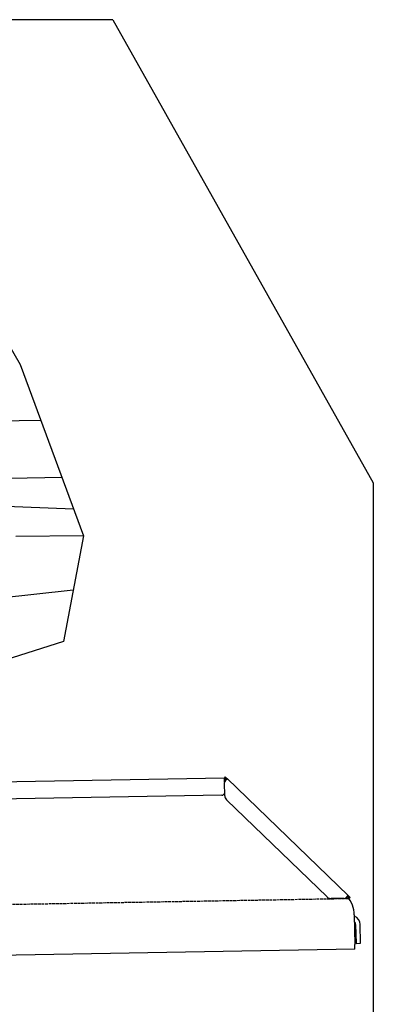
# Model space of a CAD drawing. Extents: x 1073 to 6773, y 5641 to 11966.
# Tile 58 of 58: x 5662 to 6273, y 10266 to 11966. Entities that reach past the tile are written whole.
import ezdxf

# ---------------------------------------------------------------- set-up
doc = ezdxf.new("R2010")
doc.units = 0
doc.linetypes.add('GEN3', pattern=[6.25, 5, -1.25])
doc.layers.get('0').update_dxf_attribs({"linetype": 'CONTINUOUS'})
doc.layers.add('3', color=6, linetype='GEN3')
doc.layers.add('CAR', color=10, linetype='CONTINUOUS')

msp = doc.modelspace()

# ---------------------------------------------------------------- linework, layer by layer
for p, q in [((5822.8, 11965.9), (2672.8, 11965.9)), ((5822.8, 11965.9), (6272.8, 11165.9)), ((6272.8, 11165.9), (6272.8, 7665.9)), ((4651, 10633), (6015.8, 10656.8)), ((6017, 10658.5), (6015.6, 10657.1)), ((6017.4, 10655.4), (6015.6, 10657.1)), ((6016.1, 10625.9), (6015.7, 10648.4)), ((6016, 10650), (6015.8, 10656.8)), ((6017, 10658.5), (6018.8, 10656.8)), ((6018.9, 10653.9), (6017.4, 10655.4)), ((6018.8, 10656.8), (6020.3, 10655.3)), ((6018.9, 10653.9), (6019.2, 10654.3)), ((6019.2, 10654.3), (6020.3, 10655.3)), ((6020.3, 10655.3), (6229.5, 10453.3)), ((6011.4, 10626.8), (4656.6, 10603.1)), ((6193, 10451), (6019.2, 10618.9)), ((6222.7, 10448.5), (6200.2, 10448.1)), ((6228.5, 10452.3), (6228.1, 10451.9)), ((6229.6, 10450.4), (6228.1, 10451.9)), ((6229.5, 10453.3), (6228.5, 10452.3)), ((6229.5, 10453.3), (6231, 10451.9)), ((6231.4, 10448.7), (6229.6, 10450.4)), ((6231, 10451.9), (6232.8, 10450.1)), ((6231.4, 10448.7), (6232.8, 10450.1)), ((6240, 10420), (6240.9, 10368.7)), ((6242.3, 10403.2), (6242.9, 10370.8)), ((6250.9, 10371), (6250.3, 10403.3)), ((6241, 10360.7), (4741.3, 10334.5)), ((6241, 10360.7), (6240.9, 10368.7)), ((6242.9, 10370.8), (6250.9, 10371))]:
    msp.add_line(p, q)
for points in [[(6017.3, 10652.1, 0), (6017.2, 10652.1, 0), (6017.2, 10652.1, 0), (6017.2, 10652.1, 0), (6017.2, 10652.1, 0), (6017.2, 10652.1, 0), (6017.2, 10652.1, 0), (6017.2, 10652.1, 0), (6017.2, 10652.1, 0), (6017.2, 10652.2, 0), (6017.2, 10652.2, 0), (6017.2, 10652.2, 0), (6017.1, 10652.2, 0), (6017.1, 10652.2, 0), (6017.1, 10652.2, 0), (6017.1, 10652.2, 0), (6017.1, 10652.2, 0), (6017.1, 10652.2, 0), (6017.1, 10652.2, 0), (6017.1, 10652.2, 0), (6017.1, 10652.2, 0), (6017.1, 10652.2, 0), (6017.1, 10652.2, 0), (6017.1, 10652.2, 0), (6017.1, 10652.2, 0), (6017, 10652.2, 0), (6017, 10652.2, 0), (6017, 10652.2, 0), (6017, 10652.2, 0), (6017, 10652.2, 0), (6017, 10652.2, 0), (6017, 10652.2, 0), (6017, 10652.2, 0), (6017, 10652.2, 0), (6017, 10652.2, 0), (6017, 10652.2, 0), (6016.9, 10652.3, 0), (6016.9, 10652.3, 0), (6016.9, 10652.3, 0), (6016.9, 10652.3, 0), (6016.9, 10652.3, 0), (6016.9, 10652.3, 0), (6016.9, 10652.3, 0), (6016.9, 10652.3, 0), (6016.9, 10652.3, 0), (6016.9, 10652.3, 0), (6016.9, 10652.3, 0), (6016.9, 10652.3, 0), (6016.9, 10652.3, 0), (6016.8, 10652.3, 0), (6016.8, 10652.3, 0), (6016.8, 10652.3, 0), (6016.8, 10652.3, 0), (6016.8, 10652.3, 0), (6016.8, 10652.3, 0), (6016.8, 10652.3, 0), (6016.8, 10652.3, 0), (6016.8, 10652.3, 0), (6016.8, 10652.3, 0), (6016.8, 10652.3, 0), (6016.8, 10652.3, 0), (6016.8, 10652.3, 0), (6016.7, 10652.3, 0), (6016.7, 10652.3, 0), (6016.7, 10652.4, 0), (6016.7, 10652.4, 0), (6016.7, 10652.4, 0), (6016.7, 10652.4, 0), (6016.7, 10652.4, 0), (6016.7, 10652.4, 0), (6016.7, 10652.4, 0), (6016.7, 10652.4, 0), (6016.7, 10652.4, 0), (6016.7, 10652.4, 0), (6016.7, 10652.4, 0), (6016.6, 10652.4, 0), (6016.6, 10652.4, 0), (6016.6, 10652.4, 0), (6016.6, 10652.4, 0), (6016.6, 10652.4, 0), (6016.6, 10652.4, 0), (6016.6, 10652.4, 0), (6016.6, 10652.4, 0), (6016.6, 10652.4, 0), (6016.6, 10652.4, 0), (6016.6, 10652.4, 0), (6016.6, 10652.4, 0), (6016.6, 10652.4, 0), (6016.6, 10652.4, 0), (6016.6, 10652.4, 0), (6016.6, 10652.4, 0), (6016.5, 10652.4, 0), (6016.5, 10652.4, 0), (6016.5, 10652.5, 0), (6016.5, 10652.5, 0), (6016.5, 10652.5, 0), (6016.5, 10652.5, 0), (6016.5, 10652.5, 0), (6016.5, 10652.5, 0), (6016.5, 10652.5, 0), (6016.5, 10652.5, 0), (6016.5, 10652.5, 0), (6016.5, 10652.5, 0), (6016.5, 10652.5, 0), (6016.5, 10652.5, 0), (6016.5, 10652.5, 0), (6016.4, 10652.5, 0), (6016.4, 10652.5, 0), (6016.4, 10652.5, 0), (6016.4, 10652.5, 0), (6016.4, 10652.5, 0), (6016.4, 10652.5, 0), (6016.4, 10652.5, 0), (6016.4, 10652.5, 0), (6016.4, 10652.5, 0), (6016.4, 10652.5, 0), (6016.4, 10652.5, 0), (6016.4, 10652.5, 0), (6016.4, 10652.5, 0), (6016.4, 10652.5, 0), (6016.4, 10652.5, 0), (6016.4, 10652.5, 0), (6016.4, 10652.5, 0), (6016.4, 10652.5, 0), (6016.4, 10652.5, 0), (6016.4, 10652.5, 0), (6016.4, 10652.6, 0), (6016.3, 10652.6, 0), (6016.3, 10652.6, 0), (6016.3, 10652.6, 0), (6016.3, 10652.6, 0), (6016.3, 10652.6, 0), (6016.3, 10652.6, 0), (6016.3, 10652.6, 0), (6016.3, 10652.6, 0), (6016.3, 10652.6, 0), (6016.3, 10652.6, 0), (6016.3, 10652.6, 0), (6016.3, 10652.6, 0), (6016.3, 10652.6, 0), (6016.3, 10652.6, 0), (6016.3, 10652.6, 0), (6016.3, 10652.6, 0), (6016.3, 10652.6, 0), (6016.3, 10652.6, 0), (6016.3, 10652.6, 0), (6016.3, 10652.6, 0), (6016.2, 10652.6, 0), (6016.2, 10652.6, 0), (6016.2, 10652.6, 0), (6016.2, 10652.6, 0), (6016.2, 10652.6, 0), (6016.2, 10652.6, 0), (6016.2, 10652.6, 0), (6016.2, 10652.6, 0), (6016.2, 10652.6, 0), (6016.2, 10652.6, 0), (6016.2, 10652.6, 0), (6016.2, 10652.6, 0), (6016.2, 10652.6, 0), (6016.2, 10652.6, 0), (6016.2, 10652.6, 0), (6016.2, 10652.6, 0), (6016.2, 10652.6, 0), (6016.2, 10652.6, 0), (6016.2, 10652.6, 0), (6016.2, 10652.7, 0), (6016.2, 10652.7, 0), (6016.2, 10652.7, 0), (6016.2, 10652.7, 0), (6016.2, 10652.7, 0), (6016.2, 10652.7, 0), (6016.2, 10652.7, 0), (6016.2, 10652.7, 0), (6016.1, 10652.7, 0), (6016.1, 10652.7, 0), (6016.1, 10652.7, 0), (6016.1, 10652.7, 0), (6016.1, 10652.7, 0), (6016.1, 10652.7, 0), (6016.1, 10652.7, 0), (6016.1, 10652.7, 0), (6016.1, 10652.7, 0), (6016.1, 10652.7, 0), (6016.1, 10652.7, 0), (6016.1, 10652.7, 0), (6016.1, 10652.7, 0), (6016.1, 10652.7, 0), (6016.1, 10652.7, 0), (6016.1, 10652.7, 0), (6016.1, 10652.7, 0), (6016.1, 10652.7, 0), (6016.1, 10652.7, 0), (6016.1, 10652.7, 0), (6016.1, 10652.7, 0), (6016.1, 10652.7, 0), (6016.1, 10652.7, 0), (6016.1, 10652.7, 0), (6016.1, 10652.7, 0), (6016.1, 10652.7, 0), (6016.1, 10652.7, 0), (6016.1, 10652.7, 0), (6016.1, 10652.7, 0), (6016.1, 10652.7, 0), (6016.1, 10652.7, 0), (6016.1, 10652.7, 0), (6016.1, 10652.7, 0), (6016.1, 10652.7, 0), (6016.1, 10652.7, 0), (6016.1, 10652.7, 0), (6016.1, 10652.7, 0), (6016, 10652.7, 0), (6016, 10652.7, 0), (6016, 10652.7, 0), (6016, 10652.7, 0), (6016, 10652.7, 0), (6016, 10652.7, 0), (6016, 10652.7, 0), (6016, 10652.8, 0), (6016, 10652.8, 0), (6016, 10652.8, 0), (6016, 10652.8, 0), (6016, 10652.8, 0), (6016, 10652.8, 0), (6016, 10652.8, 0), (6016, 10652.8, 0), (6016, 10652.8, 0), (6016, 10652.8, 0), (6016, 10652.8, 0), (6016, 10652.8, 0), (6016, 10652.8, 0), (6016, 10652.8, 0), (6016, 10652.8, 0), (6016, 10652.8, 0), (6016, 10652.8, 0), (6016, 10652.8, 0), (6016, 10652.8, 0), (6016, 10652.8, 0), (6016, 10652.8, 0), (6016, 10652.8, 0), (6016, 10652.8, 0), (6016, 10652.8, 0), (6016, 10652.8, 0), (6016, 10652.8, 0), (6016, 10652.8, 0), (6016, 10652.8, 0), (6016, 10652.8, 0), (6016, 10652.8, 0), (6016, 10652.8, 0), (6016, 10652.8, 0), (6016, 10652.8, 0), (6016, 10652.8, 0), (6016, 10652.8, 0), (6016, 10652.8, 0), (6016, 10652.8, 0), (6016, 10652.8, 0), (6015.9, 10652.8, 0), (6015.9, 10652.8, 0), (6015.9, 10652.8, 0), (6015.9, 10652.8, 0), (6015.9, 10652.8, 0), (6015.9, 10652.8, 0), (6015.9, 10652.8, 0), (6015.9, 10652.8, 0), (6015.9, 10652.8, 0), (6015.9, 10652.8, 0), (6015.9, 10652.8, 0), (6015.9, 10652.8, 0), (6015.9, 10652.8, 0), (6015.9, 10652.8, 0), (6015.9, 10652.8, 0), (6015.9, 10652.8, 0), (6015.9, 10652.8, 0), (6015.9, 10652.8, 0), (6015.9, 10652.8, 0), (6015.9, 10652.8, 0), (6015.9, 10652.8, 0), (6015.9, 10652.8, 0), (6015.9, 10652.8, 0), (6015.9, 10652.8, 0), (6015.9, 10652.8, 0), (6015.9, 10652.8, 0), (6015.9, 10652.8, 0), (6015.9, 10652.8, 0), (6015.9, 10652.8, 0), (6015.9, 10652.8, 0), (6015.9, 10652.8, 0), (6015.9, 10652.8, 0), (6015.9, 10652.8, 0), (6015.9, 10652.8, 0), (6015.9, 10652.8, 0), (6015.9, 10652.8, 0), (6015.9, 10652.8, 0), (6015.9, 10652.8, 0), (6015.9, 10652.8, 0), (6015.9, 10652.8, 0), (6015.9, 10652.8, 0), (6015.9, 10652.8, 0), (6015.9, 10652.8, 0), (6015.9, 10652.8, 0), (6015.9, 10652.8, 0), (6015.9, 10652.8, 0), (6015.9, 10652.8, 0), (6015.9, 10652.8, 0), (6015.9, 10652.8, 0), (6015.9, 10652.8, 0), (6015.9, 10652.8, 0), (6015.9, 10652.8, 0), (6015.9, 10652.8, 0), (6015.9, 10652.8, 0), (6015.9, 10652.8, 0), (6015.9, 10652.8, 0), (6015.9, 10652.8, 0), (6015.9, 10652.8, 0), (6015.9, 10652.8, 0), (6015.9, 10652.8, 0), (6015.9, 10652.8, 0), (6015.9, 10652.8, 0), (6015.9, 10652.8, 0), (6015.9, 10652.8, 0)], [(6018.4, 10653.1, 0), (6018.4, 10653.1, 0), (6018.4, 10653.1, 0), (6018.4, 10653.1, 0), (6018.4, 10653.1, 0), (6018.4, 10653.1, 0), (6018.4, 10653.1, 0), (6018.4, 10653.1, 0), (6018.4, 10653.1, 0), (6018.4, 10653.1, 0), (6018.4, 10653, 0), (6018.4, 10653, 0), (6018.4, 10653, 0), (6018.4, 10653, 0), (6018.4, 10653, 0), (6018.4, 10653, 0), (6018.4, 10653, 0), (6018.3, 10653, 0), (6018.3, 10653, 0), (6018.3, 10653, 0), (6018.3, 10653, 0), (6018.3, 10653, 0), (6018.3, 10653, 0), (6018.3, 10653, 0), (6018.3, 10653, 0), (6018.3, 10653, 0), (6018.3, 10653, 0), (6018.3, 10653, 0), (6018.3, 10653, 0), (6018.3, 10653, 0), (6018.3, 10653, 0), (6018.3, 10653, 0), (6018.3, 10653, 0), (6018.3, 10653, 0), (6018.3, 10653, 0), (6018.3, 10653, 0), (6018.3, 10653, 0), (6018.2, 10653, 0), (6018.2, 10653, 0), (6018.2, 10652.9, 0), (6018.2, 10652.9, 0), (6018.2, 10652.9, 0), (6018.2, 10652.9, 0), (6018.2, 10652.9, 0), (6018.2, 10652.9, 0), (6018.2, 10652.9, 0), (6018.2, 10652.9, 0), (6018.2, 10652.9, 0), (6018.2, 10652.9, 0), (6018.2, 10652.9, 0), (6018.2, 10652.9, 0), (6018.2, 10652.9, 0), (6018.2, 10652.9, 0), (6018.2, 10652.9, 0), (6018.2, 10652.9, 0), (6018.2, 10652.9, 0), (6018.2, 10652.9, 0), (6018.2, 10652.9, 0), (6018.2, 10652.9, 0), (6018.1, 10652.9, 0), (6018.1, 10652.9, 0), (6018.1, 10652.9, 0), (6018.1, 10652.9, 0), (6018.1, 10652.9, 0), (6018.1, 10652.9, 0), (6018.1, 10652.9, 0), (6018.1, 10652.9, 0), (6018.1, 10652.9, 0), (6018.1, 10652.8, 0), (6018.1, 10652.8, 0), (6018.1, 10652.8, 0), (6018.1, 10652.8, 0), (6018.1, 10652.8, 0), (6018.1, 10652.8, 0), (6018.1, 10652.8, 0), (6018.1, 10652.8, 0), (6018.1, 10652.8, 0), (6018.1, 10652.8, 0), (6018.1, 10652.8, 0), (6018.1, 10652.8, 0), (6018.1, 10652.8, 0), (6018.1, 10652.8, 0), (6018.1, 10652.8, 0), (6018, 10652.8, 0), (6018, 10652.8, 0), (6018, 10652.8, 0), (6018, 10652.8, 0), (6018, 10652.8, 0), (6018, 10652.8, 0), (6018, 10652.8, 0), (6018, 10652.8, 0), (6018, 10652.8, 0), (6018, 10652.8, 0), (6018, 10652.8, 0), (6018, 10652.8, 0), (6018, 10652.8, 0), (6018, 10652.7, 0), (6018, 10652.7, 0), (6018, 10652.7, 0), (6018, 10652.7, 0), (6018, 10652.7, 0), (6018, 10652.7, 0), (6018, 10652.7, 0), (6017.9, 10652.7, 0), (6017.9, 10652.7, 0), (6017.9, 10652.7, 0), (6017.9, 10652.7, 0), (6017.9, 10652.7, 0), (6017.9, 10652.7, 0), (6017.9, 10652.7, 0), (6017.9, 10652.7, 0), (6017.9, 10652.7, 0), (6017.9, 10652.7, 0), (6017.9, 10652.7, 0), (6017.9, 10652.7, 0), (6017.9, 10652.7, 0), (6017.9, 10652.7, 0), (6017.9, 10652.7, 0), (6017.9, 10652.7, 0), (6017.9, 10652.7, 0), (6017.9, 10652.7, 0), (6017.9, 10652.7, 0), (6017.9, 10652.7, 0), (6017.9, 10652.6, 0), (6017.9, 10652.6, 0), (6017.9, 10652.6, 0), (6017.9, 10652.6, 0), (6017.9, 10652.6, 0), (6017.8, 10652.6, 0), (6017.8, 10652.6, 0), (6017.8, 10652.6, 0), (6017.8, 10652.6, 0), (6017.8, 10652.6, 0), (6017.8, 10652.6, 0), (6017.8, 10652.6, 0), (6017.8, 10652.6, 0), (6017.8, 10652.6, 0), (6017.8, 10652.6, 0), (6017.8, 10652.6, 0), (6017.8, 10652.6, 0), (6017.8, 10652.6, 0), (6017.8, 10652.6, 0), (6017.8, 10652.6, 0), (6017.8, 10652.6, 0), (6017.8, 10652.6, 0), (6017.8, 10652.6, 0), (6017.8, 10652.6, 0), (6017.8, 10652.6, 0), (6017.8, 10652.6, 0), (6017.8, 10652.6, 0), (6017.7, 10652.5, 0), (6017.7, 10652.5, 0), (6017.7, 10652.5, 0), (6017.7, 10652.5, 0), (6017.7, 10652.5, 0), (6017.7, 10652.5, 0), (6017.7, 10652.5, 0), (6017.7, 10652.5, 0), (6017.7, 10652.5, 0), (6017.7, 10652.5, 0), (6017.7, 10652.5, 0), (6017.7, 10652.5, 0), (6017.7, 10652.5, 0), (6017.7, 10652.5, 0), (6017.7, 10652.5, 0), (6017.7, 10652.5, 0), (6017.7, 10652.5, 0), (6017.7, 10652.5, 0), (6017.7, 10652.5, 0), (6017.7, 10652.5, 0), (6017.7, 10652.5, 0), (6017.6, 10652.5, 0), (6017.6, 10652.5, 0), (6017.6, 10652.5, 0), (6017.6, 10652.5, 0), (6017.6, 10652.5, 0), (6017.6, 10652.4, 0), (6017.6, 10652.4, 0), (6017.6, 10652.4, 0), (6017.6, 10652.4, 0), (6017.6, 10652.4, 0), (6017.6, 10652.4, 0), (6017.6, 10652.4, 0), (6017.6, 10652.4, 0), (6017.6, 10652.4, 0), (6017.6, 10652.4, 0), (6017.6, 10652.4, 0), (6017.6, 10652.4, 0), (6017.6, 10652.4, 0), (6017.6, 10652.4, 0), (6017.6, 10652.4, 0), (6017.6, 10652.4, 0)], [(6020.3, 10655.3, 0), (6020.3, 10655.3, 0), (6020.3, 10655.3, 0), (6020.3, 10655.3, 0), (6020.3, 10655.3, 0), (6020.3, 10655.3, 0), (6020.3, 10655.3, 0), (6020.3, 10655.3, 0), (6020.3, 10655.3, 0), (6020.3, 10655.3, 0), (6020.3, 10655.3, 0), (6020.3, 10655.3, 0), (6020.3, 10655.3, 0), (6020.3, 10655.3, 0), (6020.3, 10655.3, 0), (6020.3, 10655.3, 0), (6020.3, 10655.3, 0), (6020.3, 10655.3, 0), (6020.3, 10655.3, 0), (6020.3, 10655.3, 0), (6020.3, 10655.3, 0), (6020.3, 10655.3, 0), (6020.3, 10655.3, 0), (6020.3, 10655.3, 0), (6020.3, 10655.3, 0), (6020.3, 10655.3, 0), (6020.3, 10655.3, 0), (6020.3, 10655.3, 0), (6020.3, 10655.3, 0), (6020.3, 10655.3, 0), (6020.3, 10655.3, 0), (6020.3, 10655.3, 0), (6020.3, 10655.3, 0), (6020.3, 10655.2, 0), (6020.3, 10655.2, 0), (6020.3, 10655.2, 0), (6020.3, 10655.2, 0), (6020.3, 10655.2, 0), (6020.3, 10655.2, 0), (6020.3, 10655.2, 0), (6020.3, 10655.2, 0), (6020.3, 10655.2, 0), (6020.3, 10655.2, 0), (6020.3, 10655.2, 0), (6020.3, 10655.2, 0), (6020.3, 10655.2, 0), (6020.3, 10655.2, 0), (6020.3, 10655.2, 0), (6020.3, 10655.2, 0), (6020.3, 10655.2, 0), (6020.3, 10655.2, 0), (6020.3, 10655.2, 0), (6020.3, 10655.2, 0), (6020.3, 10655.2, 0), (6020.3, 10655.2, 0), (6020.3, 10655.2, 0), (6020.3, 10655.2, 0), (6020.3, 10655.2, 0), (6020.3, 10655.2, 0), (6020.3, 10655.2, 0), (6020.3, 10655.2, 0), (6020.3, 10655.2, 0), (6020.3, 10655.1, 0), (6020.3, 10655.1, 0), (6020.3, 10655.1, 0), (6020.3, 10655.1, 0), (6020.3, 10655.1, 0), (6020.3, 10655.1, 0), (6020.3, 10655.1, 0), (6020.3, 10655.1, 0), (6020.3, 10655.1, 0), (6020.3, 10655.1, 0), (6020.3, 10655.1, 0), (6020.3, 10655.1, 0), (6020.3, 10655.1, 0), (6020.3, 10655.1, 0), (6020.3, 10655.1, 0), (6020.3, 10655.1, 0), (6020.3, 10655.1, 0), (6020.3, 10655.1, 0), (6020.3, 10655.1, 0), (6020.3, 10655.1, 0), (6020.3, 10655.1, 0), (6020.3, 10655.1, 0), (6020.3, 10655.1, 0), (6020.3, 10655.1, 0), (6020.3, 10655.1, 0), (6020.3, 10655, 0), (6020.3, 10655, 0), (6020.3, 10655, 0), (6020.3, 10655, 0), (6020.3, 10655, 0), (6020.3, 10655, 0), (6020.3, 10655, 0), (6020.3, 10655, 0), (6020.3, 10655, 0), (6020.3, 10655, 0), (6020.3, 10655, 0), (6020.3, 10655, 0), (6020.3, 10655, 0), (6020.3, 10655, 0), (6020.3, 10655, 0), (6020.3, 10655, 0), (6020.3, 10655, 0), (6020.3, 10655, 0), (6020.3, 10655, 0), (6020.3, 10655, 0), (6020.3, 10655, 0), (6020.3, 10655, 0), (6020.3, 10654.9, 0), (6020.3, 10654.9, 0), (6020.3, 10654.9, 0), (6020.3, 10654.9, 0), (6020.3, 10654.9, 0), (6020.3, 10654.9, 0), (6020.3, 10654.9, 0), (6020.3, 10654.9, 0), (6020.3, 10654.9, 0), (6020.3, 10654.9, 0), (6020.3, 10654.9, 0), (6020.3, 10654.9, 0), (6020.3, 10654.9, 0), (6020.3, 10654.9, 0), (6020.3, 10654.9, 0), (6020.3, 10654.9, 0), (6020.3, 10654.9, 0), (6020.3, 10654.9, 0), (6020.2, 10654.9, 0), (6020.2, 10654.9, 0), (6020.2, 10654.8, 0), (6020.2, 10654.8, 0), (6020.2, 10654.8, 0), (6020.2, 10654.8, 0), (6020.2, 10654.8, 0), (6020.2, 10654.8, 0), (6020.2, 10654.8, 0), (6020.2, 10654.8, 0), (6020.2, 10654.8, 0), (6020.2, 10654.8, 0), (6020.2, 10654.8, 0), (6020.2, 10654.8, 0), (6020.2, 10654.8, 0), (6020.2, 10654.8, 0), (6020.2, 10654.8, 0), (6020.2, 10654.8, 0), (6020.2, 10654.8, 0), (6020.2, 10654.8, 0), (6020.2, 10654.8, 0), (6020.2, 10654.7, 0), (6020.2, 10654.7, 0), (6020.2, 10654.7, 0), (6020.2, 10654.7, 0), (6020.2, 10654.7, 0), (6020.2, 10654.7, 0), (6020.2, 10654.7, 0), (6020.2, 10654.7, 0), (6020.2, 10654.7, 0), (6020.2, 10654.7, 0), (6020.1, 10654.7, 0), (6020.1, 10654.7, 0), (6020.1, 10654.7, 0), (6020.1, 10654.7, 0), (6020.1, 10654.7, 0), (6020.1, 10654.7, 0), (6020.1, 10654.7, 0), (6020.1, 10654.6, 0), (6020.1, 10654.6, 0), (6020.1, 10654.6, 0), (6020.1, 10654.6, 0), (6020.1, 10654.6, 0), (6020.1, 10654.6, 0), (6020.1, 10654.6, 0), (6020.1, 10654.6, 0), (6020.1, 10654.6, 0), (6020.1, 10654.6, 0), (6020.1, 10654.6, 0), (6020.1, 10654.6, 0), (6020.1, 10654.6, 0), (6020.1, 10654.6, 0), (6020.1, 10654.6, 0), (6020.1, 10654.6, 0), (6020.1, 10654.6, 0), (6020.1, 10654.5, 0), (6020, 10654.5, 0), (6020, 10654.5, 0), (6020, 10654.5, 0), (6020, 10654.5, 0), (6020, 10654.5, 0), (6020, 10654.5, 0), (6020, 10654.5, 0), (6020, 10654.5, 0), (6020, 10654.5, 0), (6020, 10654.5, 0), (6020, 10654.5, 0), (6020, 10654.5, 0), (6020, 10654.5, 0), (6020, 10654.5, 0), (6020, 10654.5, 0), (6020, 10654.4, 0), (6020, 10654.4, 0), (6019.9, 10654.4, 0), (6019.9, 10654.4, 0), (6019.9, 10654.4, 0), (6019.9, 10654.4, 0), (6019.9, 10654.4, 0), (6019.9, 10654.4, 0), (6019.9, 10654.4, 0), (6019.9, 10654.4, 0), (6019.9, 10654.4, 0), (6019.9, 10654.4, 0), (6019.9, 10654.4, 0), (6019.9, 10654.4, 0), (6019.9, 10654.4, 0), (6019.9, 10654.3, 0), (6019.9, 10654.3, 0), (6019.9, 10654.3, 0), (6019.9, 10654.3, 0), (6019.9, 10654.3, 0), (6019.9, 10654.3, 0), (6019.8, 10654.3, 0), (6019.8, 10654.3, 0), (6019.8, 10654.3, 0), (6019.8, 10654.3, 0), (6019.8, 10654.3, 0), (6019.8, 10654.3, 0), (6019.8, 10654.3, 0), (6019.8, 10654.3, 0), (6019.8, 10654.3, 0), (6019.8, 10654.2, 0), (6019.8, 10654.2, 0), (6019.8, 10654.2, 0), (6019.8, 10654.2, 0), (6019.8, 10654.2, 0), (6019.8, 10654.2, 0), (6019.7, 10654.2, 0), (6019.7, 10654.2, 0), (6019.7, 10654.2, 0), (6019.7, 10654.2, 0), (6019.7, 10654.2, 0), (6019.7, 10654.2, 0), (6019.7, 10654.2, 0), (6019.7, 10654.2, 0), (6019.7, 10654.2, 0), (6019.7, 10654.1, 0), (6019.7, 10654.1, 0), (6019.7, 10654.1, 0), (6019.7, 10654.1, 0), (6019.6, 10654.1, 0), (6019.6, 10654.1, 0), (6019.6, 10654.1, 0), (6019.6, 10654.1, 0), (6019.6, 10654.1, 0), (6019.6, 10654.1, 0), (6019.6, 10654.1, 0), (6019.6, 10654.1, 0), (6019.6, 10654.1, 0), (6019.6, 10654.1, 0), (6019.6, 10654, 0), (6019.6, 10654, 0), (6019.6, 10654, 0), (6019.6, 10654, 0), (6019.6, 10654, 0), (6019.5, 10654, 0), (6019.5, 10654, 0), (6019.5, 10654, 0), (6019.5, 10654, 0), (6019.5, 10654, 0), (6019.5, 10654, 0), (6019.5, 10654, 0), (6019.5, 10654, 0), (6019.5, 10653.9, 0), (6019.5, 10653.9, 0), (6019.5, 10653.9, 0), (6019.5, 10653.9, 0), (6019.4, 10653.9, 0), (6019.4, 10653.9, 0), (6019.4, 10653.9, 0), (6019.4, 10653.9, 0), (6019.4, 10653.9, 0), (6019.4, 10653.9, 0), (6019.4, 10653.9, 0), (6019.4, 10653.9, 0), (6019.4, 10653.9, 0), (6019.4, 10653.9, 0), (6019.4, 10653.8, 0), (6019.4, 10653.8, 0), (6019.4, 10653.8, 0), (6019.3, 10653.8, 0), (6019.3, 10653.8, 0), (6019.3, 10653.8, 0), (6019.3, 10653.8, 0), (6019.3, 10653.8, 0), (6019.3, 10653.8, 0), (6019.3, 10653.8, 0), (6019.3, 10653.8, 0), (6019.3, 10653.8, 0), (6019.3, 10653.8, 0), (6019.3, 10653.7, 0), (6019.2, 10653.7, 0), (6019.2, 10653.7, 0), (6019.2, 10653.7, 0), (6019.2, 10653.7, 0), (6019.2, 10653.7, 0), (6019.2, 10653.7, 0), (6019.2, 10653.7, 0), (6019.2, 10653.7, 0), (6019.2, 10653.7, 0), (6019.2, 10653.7, 0), (6019.2, 10653.7, 0), (6019.1, 10653.7, 0), (6019.1, 10653.6, 0), (6019.1, 10653.6, 0), (6019.1, 10653.6, 0), (6019.1, 10653.6, 0), (6019.1, 10653.6, 0), (6019.1, 10653.6, 0), (6019.1, 10653.6, 0), (6019.1, 10653.6, 0), (6019.1, 10653.6, 0), (6019.1, 10653.6, 0), (6019.1, 10653.6, 0), (6019, 10653.6, 0), (6019, 10653.6, 0), (6019, 10653.5, 0), (6019, 10653.5, 0), (6019, 10653.5, 0), (6019, 10653.5, 0), (6019, 10653.5, 0), (6019, 10653.5, 0), (6019, 10653.5, 0), (6019, 10653.5, 0), (6018.9, 10653.5, 0), (6018.9, 10653.5, 0), (6018.9, 10653.5, 0), (6018.9, 10653.5, 0), (6018.9, 10653.5, 0), (6018.9, 10653.4, 0), (6018.9, 10653.4, 0), (6018.9, 10653.4, 0), (6018.9, 10653.4, 0), (6018.9, 10653.4, 0), (6018.9, 10653.4, 0), (6018.8, 10653.4, 0), (6018.8, 10653.4, 0), (6018.8, 10653.4, 0), (6018.8, 10653.4, 0), (6018.8, 10653.4, 0), (6018.8, 10653.4, 0), (6018.8, 10653.4, 0), (6018.8, 10653.3, 0), (6018.8, 10653.3, 0), (6018.8, 10653.3, 0), (6018.7, 10653.3, 0), (6018.7, 10653.3, 0), (6018.7, 10653.3, 0), (6018.7, 10653.3, 0), (6018.7, 10653.3, 0), (6018.7, 10653.3, 0), (6018.7, 10653.3, 0), (6018.7, 10653.3, 0), (6018.7, 10653.3, 0), (6018.6, 10653.3, 0), (6018.6, 10653.2, 0), (6018.6, 10653.2, 0), (6018.6, 10653.2, 0), (6018.6, 10653.2, 0), (6018.6, 10653.2, 0), (6018.6, 10653.2, 0), (6018.6, 10653.2, 0), (6018.6, 10653.2, 0), (6018.6, 10653.2, 0), (6018.6, 10653.2, 0), (6018.5, 10653.2, 0), (6018.5, 10653.2, 0), (6018.5, 10653.2, 0), (6018.5, 10653.1, 0), (6018.5, 10653.1, 0), (6018.5, 10653.1, 0), (6018.5, 10653.1, 0), (6018.5, 10653.1, 0), (6018.4, 10653.1, 0), (6018.4, 10653.1, 0), (6018.4, 10653.1, 0), (6018.4, 10653.1, 0)], [(6019, 10653.5, 0), (6019, 10653.5, 0), (6019, 10653.5, 0), (6019, 10653.5, 0), (6019, 10653.5, 0), (6019, 10653.5, 0), (6019, 10653.5, 0), (6019, 10653.5, 0), (6019, 10653.5, 0), (6019, 10653.5, 0), (6019, 10653.5, 0), (6019, 10653.5, 0), (6019, 10653.5, 0), (6019, 10653.5, 0), (6019, 10653.5, 0), (6019, 10653.5, 0), (6019, 10653.5, 0), (6019, 10653.5, 0), (6019, 10653.5, 0), (6019, 10653.5, 0), (6019, 10653.5, 0), (6019, 10653.5, 0), (6019, 10653.5, 0), (6019, 10653.6, 0), (6019, 10653.6, 0), (6019, 10653.6, 0), (6019, 10653.6, 0), (6019, 10653.6, 0), (6019, 10653.6, 0), (6019, 10653.6, 0), (6019, 10653.6, 0), (6019, 10653.6, 0), (6019, 10653.6, 0), (6019, 10653.6, 0), (6019, 10653.6, 0), (6019, 10653.6, 0), (6019, 10653.6, 0), (6019, 10653.6, 0), (6019, 10653.6, 0), (6019, 10653.6, 0), (6019, 10653.6, 0), (6019, 10653.6, 0), (6019, 10653.6, 0), (6019, 10653.6, 0), (6019, 10653.6, 0), (6019, 10653.6, 0), (6019, 10653.6, 0), (6019, 10653.6, 0), (6019, 10653.6, 0), (6019, 10653.6, 0), (6019, 10653.6, 0), (6019, 10653.6, 0), (6019, 10653.6, 0), (6019, 10653.6, 0), (6019, 10653.6, 0), (6019, 10653.6, 0), (6019, 10653.6, 0), (6019, 10653.6, 0), (6019, 10653.6, 0), (6019, 10653.6, 0), (6019, 10653.6, 0), (6019, 10653.6, 0), (6019, 10653.6, 0), (6019, 10653.6, 0), (6019, 10653.6, 0), (6019, 10653.6, 0), (6019, 10653.6, 0), (6019, 10653.6, 0), (6019, 10653.6, 0), (6019, 10653.6, 0), (6019, 10653.6, 0), (6019, 10653.6, 0), (6019, 10653.6, 0), (6019, 10653.6, 0), (6019, 10653.6, 0), (6019, 10653.6, 0), (6019, 10653.6, 0), (6019, 10653.6, 0), (6019, 10653.6, 0), (6019, 10653.6, 0), (6019, 10653.6, 0), (6019, 10653.6, 0), (6019, 10653.7, 0), (6019, 10653.7, 0), (6019, 10653.7, 0), (6019, 10653.7, 0), (6019, 10653.7, 0), (6019, 10653.7, 0), (6019, 10653.7, 0), (6019, 10653.7, 0), (6019, 10653.7, 0), (6019, 10653.7, 0), (6019, 10653.7, 0), (6019, 10653.7, 0), (6019, 10653.7, 0), (6019, 10653.7, 0), (6019, 10653.7, 0), (6019, 10653.7, 0), (6019, 10653.7, 0), (6019, 10653.7, 0), (6019, 10653.7, 0), (6019, 10653.7, 0), (6019, 10653.7, 0), (6019, 10653.7, 0), (6019, 10653.7, 0), (6019, 10653.7, 0), (6019, 10653.7, 0), (6019, 10653.7, 0), (6019, 10653.7, 0), (6019, 10653.7, 0), (6019, 10653.7, 0), (6019, 10653.7, 0), (6019, 10653.7, 0), (6019, 10653.7, 0), (6019, 10653.7, 0), (6019, 10653.7, 0), (6019, 10653.7, 0), (6019, 10653.7, 0), (6019, 10653.7, 0), (6019, 10653.7, 0), (6019, 10653.7, 0), (6019, 10653.7, 0), (6019, 10653.7, 0), (6019, 10653.7, 0), (6019, 10653.7, 0), (6019, 10653.7, 0), (6019, 10653.7, 0), (6019, 10653.7, 0), (6019, 10653.7, 0), (6019, 10653.7, 0), (6019, 10653.7, 0), (6019, 10653.7, 0), (6019, 10653.7, 0), (6019, 10653.7, 0), (6019, 10653.7, 0), (6019, 10653.7, 0), (6019, 10653.7, 0), (6019, 10653.7, 0), (6019, 10653.7, 0), (6019, 10653.7, 0), (6019, 10653.7, 0), (6019, 10653.7, 0), (6019, 10653.7, 0), (6019, 10653.7, 0), (6019, 10653.7, 0), (6019, 10653.7, 0), (6019, 10653.8, 0), (6019, 10653.8, 0), (6019, 10653.8, 0), (6019, 10653.8, 0), (6019, 10653.8, 0), (6019, 10653.8, 0), (6019, 10653.8, 0), (6019, 10653.8, 0), (6019, 10653.8, 0), (6019, 10653.8, 0), (6019, 10653.8, 0), (6019, 10653.8, 0), (6019, 10653.8, 0), (6019, 10653.8, 0), (6019, 10653.8, 0), (6019, 10653.8, 0), (6019, 10653.8, 0), (6019, 10653.8, 0), (6019, 10653.8, 0), (6019, 10653.8, 0), (6019, 10653.8, 0), (6019, 10653.8, 0), (6019, 10653.8, 0), (6019, 10653.8, 0), (6019, 10653.8, 0), (6019, 10653.8, 0), (6019, 10653.8, 0), (6019, 10653.8, 0), (6019, 10653.8, 0), (6019, 10653.8, 0), (6019, 10653.8, 0), (6019, 10653.8, 0), (6019, 10653.8, 0), (6019, 10653.8, 0), (6019, 10653.8, 0), (6018.9, 10653.8, 0), (6018.9, 10653.8, 0), (6018.9, 10653.8, 0), (6018.9, 10653.8, 0), (6018.9, 10653.8, 0), (6018.9, 10653.8, 0), (6018.9, 10653.8, 0), (6018.9, 10653.8, 0), (6018.9, 10653.8, 0), (6018.9, 10653.8, 0), (6018.9, 10653.8, 0), (6018.9, 10653.8, 0), (6018.9, 10653.8, 0), (6018.9, 10653.8, 0), (6018.9, 10653.8, 0), (6018.9, 10653.8, 0), (6018.9, 10653.8, 0), (6018.9, 10653.8, 0), (6018.9, 10653.8, 0), (6018.9, 10653.8, 0), (6018.9, 10653.8, 0), (6018.9, 10653.8, 0), (6018.9, 10653.8, 0), (6018.9, 10653.8, 0), (6018.9, 10653.8, 0), (6018.9, 10653.8, 0), (6018.9, 10653.8, 0), (6018.9, 10653.8, 0), (6018.9, 10653.8, 0), (6018.9, 10653.8, 0), (6018.9, 10653.8, 0), (6018.9, 10653.8, 0), (6018.9, 10653.8, 0), (6018.9, 10653.8, 0), (6018.9, 10653.9, 0), (6018.9, 10653.9, 0), (6018.9, 10653.9, 0), (6018.9, 10653.9, 0), (6018.9, 10653.9, 0), (6018.9, 10653.9, 0), (6018.9, 10653.9, 0), (6018.9, 10653.9, 0), (6018.9, 10653.9, 0), (6018.9, 10653.9, 0), (6018.9, 10653.9, 0), (6018.9, 10653.9, 0), (6018.9, 10653.9, 0), (6018.9, 10653.9, 0), (6018.9, 10653.9, 0), (6018.9, 10653.9, 0), (6018.9, 10653.9, 0), (6018.9, 10653.9, 0), (6018.9, 10653.9, 0), (6018.9, 10653.9, 0), (6018.9, 10653.9, 0), (6018.9, 10653.9, 0), (6018.9, 10653.9, 0), (6018.9, 10653.9, 0), (6018.9, 10653.9, 0), (6018.9, 10653.9, 0), (6018.9, 10653.9, 0), (6018.9, 10653.9, 0), (6018.9, 10653.9, 0), (6018.9, 10653.9, 0), (6018.9, 10653.9, 0), (6018.9, 10653.9, 0), (6018.9, 10653.9, 0), (6018.9, 10653.9, 0), (6018.9, 10653.9, 0), (6018.9, 10653.9, 0), (6018.9, 10653.9, 0), (6018.9, 10653.9, 0), (6018.9, 10653.9, 0), (6018.9, 10653.9, 0), (6018.9, 10653.9, 0)], [(6226.6, 10450.5, 0), (6226.6, 10450.5, 0), (6226.6, 10450.5, 0), (6226.6, 10450.5, 0), (6226.6, 10450.5, 0), (6226.6, 10450.5, 0), (6226.6, 10450.5, 0), (6226.6, 10450.5, 0), (6226.6, 10450.5, 0), (6226.6, 10450.6, 0), (6226.6, 10450.6, 0), (6226.6, 10450.6, 0), (6226.7, 10450.6, 0), (6226.7, 10450.6, 0), (6226.7, 10450.6, 0), (6226.7, 10450.6, 0), (6226.7, 10450.6, 0), (6226.7, 10450.6, 0), (6226.7, 10450.6, 0), (6226.7, 10450.6, 0), (6226.7, 10450.6, 0), (6226.7, 10450.6, 0), (6226.7, 10450.6, 0), (6226.7, 10450.6, 0), (6226.7, 10450.6, 0), (6226.7, 10450.6, 0), (6226.7, 10450.6, 0), (6226.7, 10450.6, 0), (6226.7, 10450.6, 0), (6226.7, 10450.6, 0), (6226.7, 10450.6, 0), (6226.7, 10450.7, 0), (6226.7, 10450.7, 0), (6226.7, 10450.7, 0), (6226.7, 10450.7, 0), (6226.7, 10450.7, 0), (6226.8, 10450.7, 0), (6226.8, 10450.7, 0), (6226.8, 10450.7, 0), (6226.8, 10450.7, 0), (6226.8, 10450.7, 0), (6226.8, 10450.7, 0), (6226.8, 10450.7, 0), (6226.8, 10450.7, 0), (6226.8, 10450.7, 0), (6226.8, 10450.7, 0), (6226.8, 10450.7, 0), (6226.8, 10450.7, 0), (6226.8, 10450.7, 0), (6226.8, 10450.7, 0), (6226.8, 10450.7, 0), (6226.8, 10450.7, 0), (6226.8, 10450.7, 0), (6226.8, 10450.8, 0), (6226.8, 10450.8, 0), (6226.8, 10450.8, 0), (6226.8, 10450.8, 0), (6226.8, 10450.8, 0), (6226.8, 10450.8, 0), (6226.8, 10450.8, 0), (6226.8, 10450.8, 0), (6226.8, 10450.8, 0), (6226.8, 10450.8, 0), (6226.8, 10450.8, 0), (6226.9, 10450.8, 0), (6226.9, 10450.8, 0), (6226.9, 10450.8, 0), (6226.9, 10450.8, 0), (6226.9, 10450.8, 0), (6226.9, 10450.8, 0), (6226.9, 10450.8, 0), (6226.9, 10450.8, 0), (6226.9, 10450.8, 0), (6226.9, 10450.8, 0), (6226.9, 10450.9, 0), (6226.9, 10450.9, 0), (6226.9, 10450.9, 0), (6226.9, 10450.9, 0), (6226.9, 10450.9, 0), (6226.9, 10450.9, 0), (6226.9, 10450.9, 0), (6226.9, 10450.9, 0), (6226.9, 10450.9, 0), (6226.9, 10450.9, 0), (6226.9, 10450.9, 0), (6226.9, 10450.9, 0), (6226.9, 10450.9, 0), (6226.9, 10450.9, 0), (6226.9, 10450.9, 0), (6226.9, 10450.9, 0), (6226.9, 10450.9, 0), (6226.9, 10450.9, 0), (6226.9, 10450.9, 0), (6226.9, 10450.9, 0), (6226.9, 10450.9, 0), (6227, 10450.9, 0), (6227, 10451, 0), (6227, 10451, 0), (6227, 10451, 0), (6227, 10451, 0), (6227, 10451, 0), (6227, 10451, 0), (6227, 10451, 0), (6227, 10451, 0), (6227, 10451, 0), (6227, 10451, 0), (6227, 10451, 0), (6227, 10451, 0), (6227, 10451, 0), (6227, 10451, 0), (6227, 10451, 0), (6227, 10451, 0), (6227, 10451, 0), (6227, 10451, 0), (6227, 10451, 0), (6227, 10451, 0), (6227, 10451, 0), (6227, 10451, 0), (6227, 10451.1, 0), (6227, 10451.1, 0), (6227, 10451.1, 0), (6227.1, 10451.1, 0), (6227.1, 10451.1, 0), (6227.1, 10451.1, 0), (6227.1, 10451.1, 0), (6227.1, 10451.1, 0), (6227.1, 10451.1, 0), (6227.1, 10451.1, 0), (6227.1, 10451.1, 0), (6227.1, 10451.1, 0), (6227.1, 10451.1, 0), (6227.1, 10451.1, 0), (6227.1, 10451.1, 0), (6227.1, 10451.1, 0), (6227.1, 10451.1, 0), (6227.1, 10451.1, 0), (6227.1, 10451.1, 0), (6227.1, 10451.1, 0), (6227.1, 10451.1, 0), (6227.1, 10451.2, 0), (6227.1, 10451.2, 0), (6227.1, 10451.2, 0), (6227.1, 10451.2, 0), (6227.1, 10451.2, 0), (6227.1, 10451.2, 0), (6227.1, 10451.2, 0), (6227.1, 10451.2, 0), (6227.1, 10451.2, 0), (6227.1, 10451.2, 0), (6227.1, 10451.2, 0), (6227.1, 10451.2, 0), (6227.1, 10451.2, 0), (6227.1, 10451.2, 0), (6227.1, 10451.2, 0), (6227.2, 10451.2, 0), (6227.2, 10451.2, 0), (6227.2, 10451.2, 0), (6227.2, 10451.2, 0), (6227.2, 10451.2, 0), (6227.2, 10451.2, 0), (6227.2, 10451.2, 0), (6227.2, 10451.3, 0), (6227.2, 10451.3, 0), (6227.2, 10451.3, 0), (6227.2, 10451.3, 0), (6227.2, 10451.3, 0), (6227.2, 10451.3, 0), (6227.2, 10451.3, 0), (6227.2, 10451.3, 0), (6227.2, 10451.3, 0), (6227.2, 10451.3, 0), (6227.2, 10451.3, 0), (6227.2, 10451.3, 0), (6227.2, 10451.3, 0), (6227.2, 10451.3, 0), (6227.2, 10451.3, 0), (6227.2, 10451.3, 0), (6227.2, 10451.3, 0), (6227.2, 10451.3, 0), (6227.2, 10451.3, 0), (6227.2, 10451.3, 0), (6227.2, 10451.3, 0), (6227.2, 10451.4, 0), (6227.2, 10451.4, 0), (6227.2, 10451.4, 0), (6227.3, 10451.4, 0), (6227.3, 10451.4, 0), (6227.3, 10451.4, 0), (6227.3, 10451.4, 0), (6227.3, 10451.4, 0), (6227.3, 10451.4, 0), (6227.3, 10451.4, 0)], [(6227.3, 10451.4, 0), (6227.3, 10451.4, 0), (6227.3, 10451.4, 0), (6227.3, 10451.4, 0), (6227.3, 10451.4, 0), (6227.3, 10451.4, 0), (6227.3, 10451.5, 0), (6227.3, 10451.5, 0), (6227.3, 10451.5, 0), (6227.3, 10451.5, 0), (6227.4, 10451.5, 0), (6227.4, 10451.5, 0), (6227.4, 10451.5, 0), (6227.4, 10451.5, 0), (6227.4, 10451.5, 0), (6227.4, 10451.6, 0), (6227.4, 10451.6, 0), (6227.4, 10451.6, 0), (6227.4, 10451.6, 0), (6227.4, 10451.6, 0), (6227.4, 10451.6, 0), (6227.4, 10451.6, 0), (6227.4, 10451.6, 0), (6227.4, 10451.6, 0), (6227.4, 10451.7, 0), (6227.5, 10451.7, 0), (6227.5, 10451.7, 0), (6227.5, 10451.7, 0), (6227.5, 10451.7, 0), (6227.5, 10451.7, 0), (6227.5, 10451.7, 0), (6227.5, 10451.7, 0), (6227.5, 10451.7, 0), (6227.5, 10451.7, 0), (6227.5, 10451.8, 0), (6227.5, 10451.8, 0), (6227.5, 10451.8, 0), (6227.6, 10451.8, 0), (6227.6, 10451.8, 0), (6227.6, 10451.8, 0), (6227.6, 10451.8, 0), (6227.6, 10451.8, 0), (6227.6, 10451.8, 0), (6227.6, 10451.8, 0), (6227.6, 10451.9, 0), (6227.6, 10451.9, 0), (6227.6, 10451.9, 0), (6227.6, 10451.9, 0), (6227.6, 10451.9, 0), (6227.6, 10451.9, 0), (6227.6, 10451.9, 0), (6227.6, 10451.9, 0), (6227.7, 10451.9, 0), (6227.7, 10451.9, 0), (6227.7, 10452, 0), (6227.7, 10452, 0), (6227.7, 10452, 0), (6227.7, 10452, 0), (6227.7, 10452, 0), (6227.7, 10452, 0), (6227.7, 10452, 0), (6227.7, 10452, 0), (6227.7, 10452, 0), (6227.7, 10452, 0), (6227.8, 10452.1, 0), (6227.8, 10452.1, 0), (6227.8, 10452.1, 0), (6227.8, 10452.1, 0), (6227.8, 10452.1, 0), (6227.8, 10452.1, 0), (6227.8, 10452.1, 0), (6227.8, 10452.1, 0), (6227.8, 10452.1, 0), (6227.8, 10452.1, 0), (6227.8, 10452.1, 0), (6227.8, 10452.2, 0), (6227.8, 10452.2, 0), (6227.8, 10452.2, 0), (6227.9, 10452.2, 0), (6227.9, 10452.2, 0), (6227.9, 10452.2, 0), (6227.9, 10452.2, 0), (6227.9, 10452.2, 0), (6227.9, 10452.2, 0), (6227.9, 10452.2, 0), (6227.9, 10452.2, 0), (6227.9, 10452.3, 0), (6227.9, 10452.3, 0), (6227.9, 10452.3, 0), (6227.9, 10452.3, 0), (6227.9, 10452.3, 0), (6227.9, 10452.3, 0), (6227.9, 10452.3, 0), (6228, 10452.3, 0), (6228, 10452.3, 0), (6228, 10452.3, 0), (6228, 10452.3, 0), (6228, 10452.3, 0), (6228, 10452.4, 0), (6228, 10452.4, 0), (6228, 10452.4, 0), (6228, 10452.4, 0), (6228, 10452.4, 0), (6228, 10452.4, 0), (6228, 10452.4, 0), (6228.1, 10452.4, 0), (6228.1, 10452.4, 0), (6228.1, 10452.4, 0), (6228.1, 10452.4, 0), (6228.1, 10452.4, 0), (6228.1, 10452.5, 0), (6228.1, 10452.5, 0), (6228.1, 10452.5, 0), (6228.1, 10452.5, 0), (6228.1, 10452.5, 0), (6228.1, 10452.5, 0), (6228.1, 10452.5, 0), (6228.1, 10452.5, 0), (6228.1, 10452.5, 0), (6228.1, 10452.5, 0), (6228.1, 10452.5, 0), (6228.2, 10452.5, 0), (6228.2, 10452.6, 0), (6228.2, 10452.6, 0), (6228.2, 10452.6, 0), (6228.2, 10452.6, 0), (6228.2, 10452.6, 0), (6228.2, 10452.6, 0), (6228.2, 10452.6, 0), (6228.2, 10452.6, 0), (6228.2, 10452.6, 0), (6228.2, 10452.6, 0), (6228.2, 10452.6, 0), (6228.2, 10452.6, 0), (6228.2, 10452.6, 0), (6228.3, 10452.7, 0), (6228.3, 10452.7, 0), (6228.3, 10452.7, 0), (6228.3, 10452.7, 0), (6228.3, 10452.7, 0), (6228.3, 10452.7, 0), (6228.3, 10452.7, 0), (6228.3, 10452.7, 0), (6228.3, 10452.7, 0), (6228.3, 10452.7, 0), (6228.3, 10452.7, 0), (6228.3, 10452.7, 0), (6228.3, 10452.7, 0), (6228.3, 10452.7, 0), (6228.4, 10452.8, 0), (6228.4, 10452.8, 0), (6228.4, 10452.8, 0), (6228.4, 10452.8, 0), (6228.4, 10452.8, 0), (6228.4, 10452.8, 0), (6228.4, 10452.8, 0), (6228.4, 10452.8, 0), (6228.4, 10452.8, 0), (6228.4, 10452.8, 0), (6228.4, 10452.8, 0), (6228.4, 10452.8, 0), (6228.4, 10452.8, 0), (6228.4, 10452.8, 0), (6228.4, 10452.8, 0), (6228.4, 10452.9, 0), (6228.5, 10452.9, 0), (6228.5, 10452.9, 0), (6228.5, 10452.9, 0), (6228.5, 10452.9, 0), (6228.5, 10452.9, 0), (6228.5, 10452.9, 0), (6228.5, 10452.9, 0), (6228.5, 10452.9, 0), (6228.5, 10452.9, 0), (6228.5, 10452.9, 0), (6228.5, 10452.9, 0), (6228.5, 10452.9, 0), (6228.5, 10452.9, 0), (6228.5, 10452.9, 0), (6228.6, 10452.9, 0), (6228.6, 10453, 0), (6228.6, 10453, 0), (6228.6, 10453, 0), (6228.6, 10453, 0), (6228.6, 10453, 0), (6228.6, 10453, 0), (6228.6, 10453, 0), (6228.6, 10453, 0), (6228.6, 10453, 0), (6228.6, 10453, 0), (6228.6, 10453, 0), (6228.6, 10453, 0), (6228.6, 10453, 0), (6228.6, 10453, 0), (6228.6, 10453, 0), (6228.6, 10453, 0), (6228.6, 10453, 0), (6228.7, 10453, 0), (6228.7, 10453.1, 0), (6228.7, 10453.1, 0), (6228.7, 10453.1, 0), (6228.7, 10453.1, 0), (6228.7, 10453.1, 0), (6228.7, 10453.1, 0), (6228.7, 10453.1, 0), (6228.7, 10453.1, 0), (6228.7, 10453.1, 0), (6228.7, 10453.1, 0), (6228.7, 10453.1, 0), (6228.7, 10453.1, 0), (6228.7, 10453.1, 0), (6228.7, 10453.1, 0), (6228.8, 10453.1, 0), (6228.8, 10453.1, 0), (6228.8, 10453.1, 0), (6228.8, 10453.1, 0), (6228.8, 10453.1, 0), (6228.8, 10453.1, 0), (6228.8, 10453.1, 0), (6228.8, 10453.2, 0), (6228.8, 10453.2, 0), (6228.8, 10453.2, 0), (6228.8, 10453.2, 0), (6228.8, 10453.2, 0), (6228.8, 10453.2, 0), (6228.8, 10453.2, 0), (6228.8, 10453.2, 0), (6228.8, 10453.2, 0), (6228.8, 10453.2, 0), (6228.8, 10453.2, 0), (6228.9, 10453.2, 0), (6228.9, 10453.2, 0), (6228.9, 10453.2, 0), (6228.9, 10453.2, 0), (6228.9, 10453.2, 0), (6228.9, 10453.2, 0), (6228.9, 10453.2, 0), (6228.9, 10453.2, 0), (6228.9, 10453.2, 0), (6228.9, 10453.2, 0), (6228.9, 10453.2, 0), (6228.9, 10453.2, 0), (6228.9, 10453.2, 0), (6228.9, 10453.2, 0), (6228.9, 10453.3, 0), (6228.9, 10453.3, 0), (6228.9, 10453.3, 0), (6228.9, 10453.3, 0), (6228.9, 10453.3, 0), (6228.9, 10453.3, 0), (6228.9, 10453.3, 0), (6229, 10453.3, 0), (6229, 10453.3, 0), (6229, 10453.3, 0), (6229, 10453.3, 0), (6229, 10453.3, 0), (6229, 10453.3, 0), (6229, 10453.3, 0), (6229, 10453.3, 0), (6229, 10453.3, 0), (6229, 10453.3, 0), (6229, 10453.3, 0), (6229, 10453.3, 0), (6229, 10453.3, 0), (6229, 10453.3, 0), (6229, 10453.3, 0), (6229, 10453.3, 0), (6229, 10453.3, 0), (6229, 10453.3, 0), (6229.1, 10453.3, 0), (6229.1, 10453.3, 0), (6229.1, 10453.3, 0), (6229.1, 10453.3, 0), (6229.1, 10453.3, 0), (6229.1, 10453.3, 0), (6229.1, 10453.3, 0), (6229.1, 10453.3, 0), (6229.1, 10453.3, 0), (6229.1, 10453.3, 0), (6229.1, 10453.3, 0), (6229.1, 10453.3, 0), (6229.1, 10453.3, 0), (6229.1, 10453.3, 0), (6229.1, 10453.4, 0), (6229.1, 10453.4, 0), (6229.1, 10453.4, 0), (6229.1, 10453.4, 0), (6229.1, 10453.4, 0), (6229.1, 10453.4, 0), (6229.1, 10453.4, 0), (6229.1, 10453.4, 0), (6229.1, 10453.4, 0), (6229.1, 10453.4, 0), (6229.2, 10453.4, 0), (6229.2, 10453.4, 0), (6229.2, 10453.4, 0), (6229.2, 10453.4, 0), (6229.2, 10453.4, 0), (6229.2, 10453.4, 0), (6229.2, 10453.4, 0), (6229.2, 10453.4, 0), (6229.2, 10453.4, 0), (6229.2, 10453.4, 0), (6229.2, 10453.4, 0), (6229.2, 10453.4, 0), (6229.2, 10453.4, 0), (6229.2, 10453.4, 0), (6229.2, 10453.4, 0), (6229.2, 10453.4, 0), (6229.2, 10453.4, 0), (6229.2, 10453.4, 0), (6229.2, 10453.4, 0), (6229.2, 10453.4, 0), (6229.2, 10453.4, 0), (6229.2, 10453.4, 0), (6229.2, 10453.4, 0), (6229.2, 10453.4, 0), (6229.3, 10453.4, 0), (6229.3, 10453.4, 0), (6229.3, 10453.4, 0), (6229.3, 10453.4, 0), (6229.3, 10453.4, 0), (6229.3, 10453.4, 0), (6229.3, 10453.4, 0), (6229.3, 10453.4, 0), (6229.3, 10453.4, 0), (6229.3, 10453.4, 0), (6229.3, 10453.4, 0), (6229.3, 10453.4, 0), (6229.3, 10453.4, 0), (6229.3, 10453.4, 0), (6229.3, 10453.4, 0), (6229.3, 10453.4, 0), (6229.3, 10453.4, 0), (6229.3, 10453.4, 0), (6229.3, 10453.4, 0), (6229.3, 10453.4, 0), (6229.3, 10453.4, 0), (6229.3, 10453.4, 0), (6229.3, 10453.4, 0), (6229.3, 10453.4, 0), (6229.3, 10453.4, 0), (6229.4, 10453.4, 0), (6229.4, 10453.4, 0), (6229.4, 10453.4, 0), (6229.4, 10453.4, 0), (6229.4, 10453.4, 0), (6229.4, 10453.4, 0), (6229.4, 10453.4, 0), (6229.4, 10453.4, 0), (6229.4, 10453.4, 0), (6229.4, 10453.4, 0), (6229.4, 10453.4, 0), (6229.4, 10453.4, 0), (6229.4, 10453.4, 0), (6229.4, 10453.4, 0), (6229.4, 10453.4, 0), (6229.4, 10453.4, 0), (6229.4, 10453.4, 0), (6229.4, 10453.4, 0), (6229.4, 10453.4, 0), (6229.4, 10453.4, 0), (6229.4, 10453.4, 0), (6229.4, 10453.4, 0), (6229.4, 10453.4, 0), (6229.4, 10453.4, 0), (6229.4, 10453.3, 0), (6229.4, 10453.3, 0), (6229.4, 10453.3, 0), (6229.4, 10453.3, 0), (6229.4, 10453.3, 0), (6229.4, 10453.3, 0), (6229.4, 10453.3, 0), (6229.4, 10453.3, 0), (6229.4, 10453.3, 0), (6229.4, 10453.3, 0), (6229.4, 10453.3, 0), (6229.4, 10453.3, 0), (6229.5, 10453.3, 0), (6229.5, 10453.3, 0), (6229.5, 10453.3, 0), (6229.5, 10453.3, 0), (6229.5, 10453.3, 0), (6229.5, 10453.3, 0)], [(6228.1, 10451.9, 0), (6228.1, 10451.9, 0), (6228.1, 10451.9, 0), (6228.1, 10451.9, 0), (6228.1, 10451.9, 0), (6228.1, 10451.9, 0), (6228.1, 10451.9, 0), (6228.1, 10451.9, 0), (6228.1, 10451.9, 0), (6228.1, 10451.9, 0), (6228.1, 10451.9, 0), (6228.1, 10451.9, 0), (6228.1, 10451.9, 0), (6228.1, 10451.9, 0), (6228.1, 10451.9, 0), (6228.1, 10451.9, 0), (6228.1, 10451.9, 0), (6228.1, 10451.9, 0), (6228.1, 10451.9, 0), (6228.1, 10451.9, 0), (6228, 10451.9, 0), (6228, 10451.9, 0), (6228, 10451.9, 0), (6228, 10451.9, 0), (6228, 10451.9, 0), (6228, 10451.9, 0), (6228, 10451.9, 0), (6228, 10451.9, 0), (6228, 10451.9, 0), (6228, 10451.9, 0), (6228, 10451.9, 0), (6228, 10451.9, 0), (6228, 10451.9, 0), (6228, 10451.9, 0), (6228, 10451.9, 0), (6228, 10451.9, 0), (6228, 10451.9, 0), (6228, 10451.9, 0), (6228, 10451.9, 0), (6228, 10451.9, 0), (6228, 10451.9, 0), (6228, 10451.9, 0), (6228, 10451.9, 0), (6228, 10451.9, 0), (6228, 10451.9, 0), (6228, 10451.9, 0), (6228, 10451.9, 0), (6228, 10451.9, 0), (6228, 10451.9, 0), (6228, 10451.9, 0), (6228, 10451.9, 0), (6228, 10451.9, 0), (6228, 10451.9, 0), (6228, 10452, 0), (6228, 10452, 0), (6228, 10452, 0), (6228, 10452, 0), (6228, 10452, 0), (6228, 10452, 0), (6228, 10452, 0), (6228, 10452, 0), (6228, 10452, 0), (6228, 10452, 0), (6228, 10452, 0), (6228, 10452, 0), (6228, 10452, 0), (6228, 10452, 0), (6227.9, 10452, 0), (6227.9, 10452, 0), (6227.9, 10452, 0), (6227.9, 10452, 0), (6227.9, 10452, 0), (6227.9, 10452, 0), (6227.9, 10452, 0), (6227.9, 10452, 0), (6227.9, 10452, 0), (6227.9, 10452, 0), (6227.9, 10452, 0), (6227.9, 10452, 0), (6227.9, 10452, 0), (6227.9, 10452, 0), (6227.9, 10452, 0), (6227.9, 10452, 0), (6227.9, 10452, 0), (6227.9, 10452, 0), (6227.9, 10452, 0), (6227.9, 10452, 0), (6227.9, 10452, 0), (6227.9, 10452, 0), (6227.9, 10452, 0), (6227.9, 10452, 0), (6227.9, 10452, 0), (6227.9, 10452, 0), (6227.9, 10452, 0), (6227.9, 10452, 0), (6227.9, 10452, 0), (6227.9, 10452, 0), (6227.9, 10452, 0), (6227.9, 10452, 0), (6227.9, 10452, 0), (6227.9, 10452, 0), (6227.9, 10452, 0), (6227.9, 10452, 0), (6227.9, 10452, 0), (6227.9, 10452, 0), (6227.9, 10452, 0), (6227.9, 10452, 0), (6227.9, 10452, 0), (6227.9, 10452, 0), (6227.9, 10452, 0), (6227.9, 10452, 0), (6227.9, 10452, 0), (6227.9, 10452, 0), (6227.9, 10452, 0), (6227.9, 10452, 0), (6227.9, 10452, 0), (6227.9, 10452, 0), (6227.9, 10452, 0), (6227.9, 10452, 0), (6227.9, 10452, 0), (6227.8, 10452, 0), (6227.8, 10452, 0), (6227.8, 10452, 0), (6227.8, 10452, 0), (6227.8, 10452, 0), (6227.8, 10452, 0), (6227.8, 10452, 0), (6227.8, 10452, 0), (6227.8, 10452, 0), (6227.8, 10452, 0), (6227.8, 10452, 0), (6227.8, 10452, 0), (6227.8, 10452, 0), (6227.8, 10452, 0), (6227.8, 10452, 0), (6227.8, 10452, 0), (6227.8, 10452, 0), (6227.8, 10452, 0), (6227.8, 10452, 0), (6227.8, 10452, 0), (6227.8, 10452, 0), (6227.8, 10452, 0), (6227.8, 10452, 0), (6227.8, 10452, 0), (6227.8, 10452, 0), (6227.8, 10452, 0), (6227.8, 10452, 0), (6227.8, 10452, 0), (6227.8, 10452, 0), (6227.8, 10452, 0), (6227.8, 10452, 0), (6227.8, 10452, 0), (6227.8, 10452, 0), (6227.8, 10452, 0), (6227.8, 10452, 0), (6227.8, 10452, 0), (6227.8, 10452, 0), (6227.8, 10452, 0), (6227.8, 10452, 0), (6227.8, 10452, 0), (6227.8, 10452, 0), (6227.8, 10452, 0), (6227.8, 10452, 0), (6227.8, 10452, 0), (6227.8, 10452, 0), (6227.7, 10452, 0), (6227.7, 10452, 0), (6227.7, 10452, 0), (6227.7, 10452, 0), (6227.7, 10452, 0), (6227.7, 10452, 0), (6227.7, 10452, 0), (6227.7, 10452, 0), (6227.7, 10452, 0), (6227.7, 10452, 0), (6227.7, 10452, 0), (6227.7, 10452, 0), (6227.7, 10452, 0), (6227.7, 10452, 0), (6227.7, 10452, 0), (6227.7, 10452, 0), (6227.7, 10452, 0), (6227.7, 10452, 0), (6227.7, 10452, 0), (6227.7, 10452, 0), (6227.7, 10452, 0), (6227.7, 10452, 0), (6227.7, 10452, 0), (6227.7, 10452, 0), (6227.7, 10452, 0), (6227.7, 10452, 0), (6227.7, 10452, 0)]]:
    msp.add_polyline3d(points)
for centre, radius, start, end in [((6020.7, 10648.5), 5, 129.2435, 181), ((6011.3, 10631.8), 5, 271, 342.4709), ((6026.1, 10626.1), 10, 181, 226), ((6200, 10458.1), 10, 226, 271), ((6222.6, 10453.5), 5, 271, 322.7565), ((6190, 10419.1), 50, 1, 41.0686), ((6234.3, 10403), 16, 1, 68.9757), ((6234.3, 10403), 8, 1, 42.4096)]:
    msp.add_arc(centre, radius, start, end)
at = {"layer": '3'}
msp.add_line((1175.3, 10360.3), (6230.5, 10448.5), dxfattribs=at)
at = {"layer": 'CAR'}
for p, q in [((5569.4, 11531.3), (5662.9, 11370.7)), ((5662.9, 11370.7), (5772.4, 11074.9)), ((5486.7, 11271.6), (5698.5, 11274.5)), ((5735.2, 11175.3), (5644.8, 11173.7)), ((5596, 11127.2), (5755.2, 11121.4)), ((5772.4, 11074.9), (5655.5, 11073.3)), ((5772.4, 11074.9), (5737.7, 10892.4)), ((5341.9, 10936.8), (5754.6, 10981.2)), ((5737.7, 10892.4), (5100.5, 10688.4))]:
    msp.add_line(p, q, dxfattribs=at)

doc.saveas('drawing.dxf')
